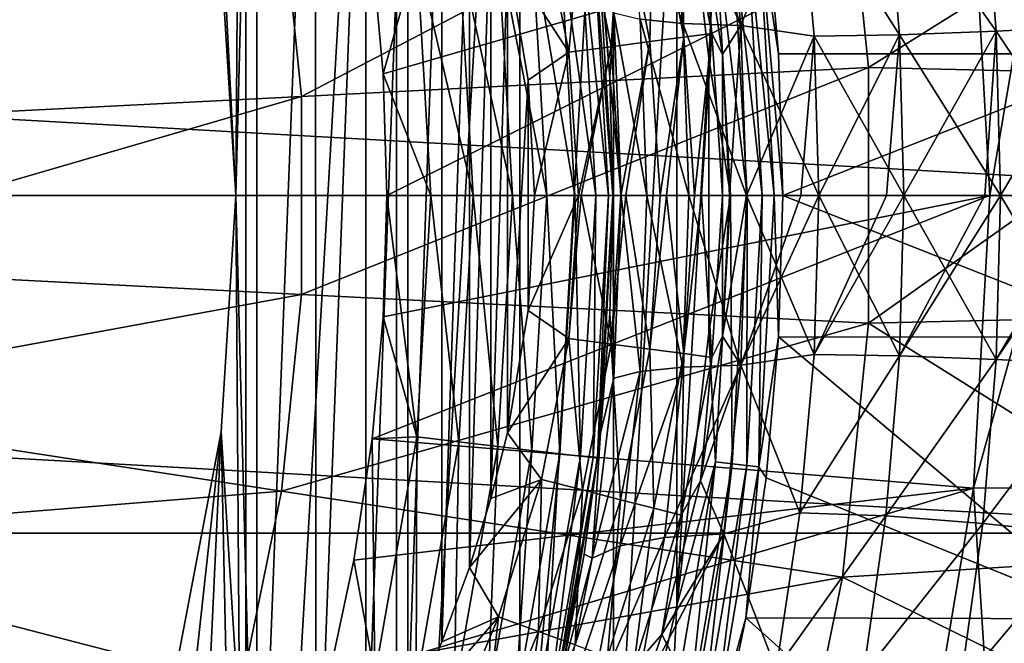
# Model space of a CAD drawing. Header units: metres. Extents: x -99 to 99, y -314 to 25.
# Tile 74 of 256: x -65.43 to -58.9, y -2.97 to 1.16. Entities that reach past the tile are written whole.
import ezdxf

# ---------------------------------------------------------------- set-up
doc = ezdxf.new("R2010")
doc.units = ezdxf.units.M
doc.layers.add('solid_K2442E1000C35', color=7, linetype='CONTINUOUS')

msp = doc.modelspace()

# ---------------------------------------------------------------- linework, layer by layer
at = {"layer": 'solid_K2442E1000C35'}
for points in [[(-63.933949, 9.348589, 60.900002), (-64, 0, 60.900002), (-64.098572, 1.566701, 60.900002)], [(-63.933949, 9.348589, 60.900002), (-63.933922, -9.348551, 60.900002), (-64, 0, 60.900002)], [(-63.933949, 9.348589, 60.900002), (-62.933941, 7.827118, 60.900002), (-63.933922, -9.348551, 60.900002)], [(-62.933941, 7.827118, 60.900002), (-62.933914, -7.827075, 60.900002), (-63.933922, -9.348551, 60.900002)], [(-62.933941, 7.827118, 60.900002), (-62.117344, 6.200073, 60.900002), (-62.933914, -7.827075, 60.900002)], [(-62.117344, 6.200073, 60.900002), (-62.117321, -6.200024, 60.900002), (-62.933914, -7.827075, 60.900002)], [(-62.117344, 6.200073, 60.900002), (-61.495102, 4.489399, 60.900002), (-62.117321, -6.200024, 60.900002)], [(-64, 0, 59.5), (-63.861179, 5.34374, 59.5), (-64.307961, 6.054866, 59.5)], [(-64.09861, 1.566929, 59.5), (-64, 0, 59.5), (-64.307961, 6.054866, 59.5)], [(-64, 0, 59.5), (-63.860909, -5.343288, 59.5), (-63.861179, 5.34374, 59.5)], [(-63.471279, 4.679969, 59.5), (-63.861179, 5.34374, 59.5), (-63.860909, -5.343288, 59.5)], [(-63.471279, 4.679969, 59.5), (-63.860909, -5.343288, 59.5), (-63.47097, -4.679422, 59.5)], [(-63.13871, 4.062279, 59.5), (-63.471279, 4.679969, 59.5), (-63.47097, -4.679422, 59.5)], [(-61.495102, 4.489399, 60.900002), (-61.495087, -4.489347, 60.900002), (-62.117321, -6.200024, 60.900002)], [(-61.495102, 4.489399, 60.900002), (-61.075558, 2.718137, 60.900002), (-61.495087, -4.489347, 60.900002)], [(-63.13871, 4.062279, 59.5), (-63.47097, -4.679422, 59.5), (-63.138378, -4.061647, 59.5)], [(-62.860847, 3.48903, 59.5), (-63.13871, 4.062279, 59.5), (-63.138378, -4.061647, 59.5)], [(-62.860847, 3.48903, 59.5), (-63.138378, -4.061647, 59.5), (-62.860535, -3.488337, 59.5)], [(-62.633533, 2.958567, 59.5), (-62.860847, 3.48903, 59.5), (-62.860535, -3.488337, 59.5)], [(-62.633533, 2.958567, 59.5), (-62.860535, -3.488337, 59.5), (-62.633247, -2.95783, 59.5)], [(-62.451477, 2.467067, 59.5), (-62.633533, 2.958567, 59.5), (-62.633247, -2.95783, 59.5)], [(-58.179684, 2.806569, 67.748955), (-57.989746, 0.938734, 67.748955), (-60.482758, 1.872141, 61.214134)], [(-61.075558, 2.718137, 60.900002), (-61.07555, -2.718082, 60.900002), (-61.495087, -4.489347, 60.900002)], [(-61.075558, 2.718137, 60.900002), (-60.864361, 0.910165, 60.900002), (-61.07555, -2.718082, 60.900002)], [(-60.819237, 1.766798, 60.914093), (-60.864361, 0.910165, 60.900002), (-61.075558, 2.718137, 60.900002)], [(-59.976669, 2.531281, 106.922951), (-63.697678, 1.961244, 108.093414), (-63.564945, 0.655992, 108.093414)], [(-59.805363, 0.846656, 106.922951), (-59.976669, 2.531281, 106.922951), (-63.564945, 0.655992, 108.093414)], [(-57.374592, 2.368987, 105.936829), (-59.976669, 2.531281, 106.922951), (-59.805363, 0.846656, 106.922951)], [(-62.451477, 2.467067, 59.5), (-62.633247, -2.95783, 59.5), (-62.451214, -2.466277, 59.5)], [(-62.30872, 2.008779, 59.5), (-62.451477, 2.467067, 59.5), (-62.451214, -2.466277, 59.5)], [(-57.491127, 0.793344, 106.038872), (-57.374592, 2.368987, 105.936829), (-59.805363, 0.846656, 106.922951)], [(-61.036938, 1.139253, 22.789497), (-61.31929, 1.168035, 22.041243), (-61.450817, 2.321825, 22.247547)], [(-61.158024, 2.267297, 22.991823), (-61.036938, 1.139253, 22.789497), (-61.450817, 2.321825, 22.247547)], [(-56.5, 0, -4), (-96.5, 0, -4), (-96.374207, 2.239605, -4)], [(-56.5, 0, -4), (-96.374207, 2.239605, -4), (-56.625797, 2.239605, -4)], [(-60.651413, 1.125737, 23.490833), (-61.036938, 1.139253, 22.789497), (-61.158024, 2.267297, 22.991823)], [(-60.764374, 2.24301, 23.690439), (-60.651413, 1.125737, 23.490833), (-61.158024, 2.267297, 22.991823)], [(-60.918266, 1.892463, 58.714527), (-60.651432, 1.125751, 58.509193), (-60.764397, 2.243039, 58.309582)], [(-60.259762, 2.103347, 57.704258), (-60.764397, 2.243039, 58.309582), (-60.651432, 1.125751, 58.509193)], [(-60.259739, 2.103321, 24.295753), (-60.651413, 1.125737, 23.490833), (-60.764374, 2.24301, 23.690439)], [(-59.04734, 2.173628, 56.664486), (-58.257347, 1.124504, 56.450363), (-58.346878, 2.248078, 56.282349)], [(-58.346867, 2.248055, 25.717649), (-58.257336, 1.124493, 25.549639), (-59.047325, 2.173604, 25.335518)], [(-59.689236, 2.123869, 57.141975), (-58.958897, 1.087696, 56.83353), (-59.04734, 2.173628, 56.664486)], [(-59.047325, 2.173604, 25.335518), (-58.958881, 1.087685, 25.166475), (-59.689217, 2.123844, 24.85803)], [(-59.04734, 2.173628, 56.664486), (-58.958897, 1.087696, 56.83353), (-58.257347, 1.124504, 56.450363)], [(-58.257336, 1.124493, 25.549639), (-58.958881, 1.087685, 25.166475), (-59.047325, 2.173604, 25.335518)], [(-61.228424, 2.073255, 59.061298), (-61.029011, 1.048795, 59.061298), (-61.047417, 2.119604, 58.833858)], [(-61.047417, 2.119604, 58.833858), (-60.843758, 1.073141, 58.833858), (-60.918266, 1.892463, 58.714527)], [(-61.029011, 1.048795, 59.061298), (-60.843758, 1.073141, 58.833858), (-61.047417, 2.119604, 58.833858)], [(-60.259762, 2.103347, 57.704258), (-60.651432, 1.125751, 58.509193), (-60.166073, 1.054093, 57.877544)], [(-60.259739, 2.103321, 24.295753), (-60.166054, 1.054081, 24.122475), (-60.651413, 1.125737, 23.490833)], [(-60.259762, 2.103347, 57.704258), (-59.599468, 1.063476, 57.312584), (-59.689236, 2.123869, 57.141975)], [(-60.259762, 2.103347, 57.704258), (-60.166073, 1.054093, 57.877544), (-59.599468, 1.063476, 57.312584)], [(-59.689217, 2.123844, 24.85803), (-59.599453, 1.063464, 24.687426), (-60.259739, 2.103321, 24.295753)], [(-59.599453, 1.063464, 24.687426), (-60.166054, 1.054081, 24.122475), (-60.259739, 2.103321, 24.295753)], [(-59.689236, 2.123869, 57.141975), (-59.599468, 1.063476, 57.312584), (-58.958897, 1.087696, 56.83353)], [(-58.958881, 1.087685, 25.166475), (-59.599453, 1.063464, 24.687426), (-59.689217, 2.123844, 24.85803)], [(-61.448975, 2.016786, 59.247871), (-61.254738, 1.019138, 59.247871), (-61.228424, 2.073255, 59.061298)], [(-61.254738, 1.019138, 59.247871), (-61.029011, 1.048795, 59.061298), (-61.228424, 2.073255, 59.061298)], [(-63.697678, 1.961244, 108.093414), (-67.498268, 1.379015, 108.963676), (-67.404938, 0.461249, 108.963676)], [(-63.564945, 0.655992, 108.093414), (-63.697678, 1.961244, 108.093414), (-67.404938, 0.461249, 108.963676)], [(-62.30872, 2.008779, 59.5), (-62.451214, -2.466277, 59.5), (-62.308483, -2.007929, 59.5)], [(-62.198723, 1.574895, 59.5), (-62.30872, 2.008779, 59.5), (-62.308483, -2.007929, 59.5)], [(-61.700577, 1.952373, 59.386395), (-61.512241, 0.985311, 59.386395), (-61.448975, 2.016786, 59.247871)], [(-61.512241, 0.985311, 59.386395), (-61.254738, 1.019138, 59.247871), (-61.448975, 2.016786, 59.247871)], [(-59.10796, 1.940924), (-63.096638, 1.612463), (-63.024052, 0.805678)], [(-59.10796, 1.940924), (-63.024052, 0.805678), (-63, 0)], [(-59.10796, 1.940924), (-63, 0), (-59, 0)], [(-61.973541, 1.882496, 59.471527), (-61.791611, 0.948617, 59.471527), (-61.700577, 1.952373, 59.386395)], [(-61.791611, 0.948617, 59.471527), (-61.512241, 0.985311, 59.386395), (-61.700577, 1.952373, 59.386395)], [(-58.671009, 1.939019, -0.037981), (-59.10796, 1.940924), (-59, 0)], [(-58.56588, 0, -0.037981), (-58.671009, 1.939019, -0.037981), (-59, 0)], [(-61.973541, 1.882496, 59.471527), (-62.198723, 1.574895, 59.5), (-61.791611, 0.948617, 59.471527)], [(-60.918266, 1.892463, 58.714527), (-60.77356, 0.932844, 58.749275), (-60.651432, 1.125751, 58.509193)], [(-60.843758, 1.073141, 58.833858), (-60.77356, 0.932844, 58.749275), (-60.918266, 1.892463, 58.714527)], [(-60.531452, 1.799223, 61.110237), (-60.482758, 1.872141, 61.214134), (-60.401001, 0.937656, 61.214134)], [(-57.989746, 0.938734, 67.748955), (-60.401001, 0.937656, 61.214134), (-60.482758, 1.872141, 61.214134)], [(-60.819237, 1.766798, 60.914093), (-60.720016, 0, 60.914093), (-60.864361, 0.910165, 60.900002)], [(-60.708603, 1.779263, 60.955631), (-60.608681, 0, 60.955631), (-60.819237, 1.766798, 60.914093)], [(-60.608681, 0, 60.955631), (-60.720016, 0, 60.914093), (-60.819237, 1.766798, 60.914093)], [(-60.610836, 1.790279, 61.022266), (-60.510296, 0, 61.022266), (-60.708603, 1.779263, 60.955631)], [(-60.510296, 0, 61.022266), (-60.608681, 0, 60.955631), (-60.708603, 1.779263, 60.955631)], [(-60.531452, 1.799223, 61.110237), (-60.430412, 0, 61.110237), (-60.610836, 1.790279, 61.022266)], [(-60.430412, 0, 61.110237), (-60.510296, 0, 61.022266), (-60.610836, 1.790279, 61.022266)], [(-60.531452, 1.799223, 61.110237), (-60.401001, 0.937656, 61.214134), (-60.373718, 0, 61.214134)], [(-60.531452, 1.799223, 61.110237), (-60.373718, 0, 61.214134), (-60.430412, 0, 61.110237)], [(-61.85186, 1.712122, 0.667624), (-61.75214, 0, 0.667624), (-62.037174, 1.690462, 0.439965)], [(-61.714275, 1.728203, 0.927336), (-61.613617, 0, 0.927336), (-61.85186, 1.712122, 0.667624)], [(-61.85186, 1.712122, 0.667624), (-61.613617, 0, 0.927336), (-61.75214, 0, 0.667624)], [(-61.629711, 1.738088, 1.209098), (-61.528477, 0, 1.209098), (-61.714275, 1.728203, 0.927336)], [(-61.714275, 1.728203, 0.927336), (-61.528477, 0, 1.209098), (-61.613617, 0, 0.927336)], [(-61.629711, 1.738088, 1.209098), (-61.601425, 1.741394, 1.5), (-61.5, 0, 1.5)], [(-61.629711, 1.738088, 1.209098), (-61.5, 0, 1.5), (-61.528477, 0, 1.209098)], [(-61.5, 0, 20.4), (-61.5, 0, 1.5), (-61.601425, 1.741394, 1.5)], [(-61.520397, 0.781995, 20.428162), (-61.5, 0, 20.4), (-61.601425, 1.741394, 1.5)], [(-61.582783, 1.573739, 20.513714), (-61.520397, 0.781995, 20.428162), (-61.601425, 1.741394, 1.5)], [(-62.520866, 1.633926, 0.114293), (-62.425701, 0, 0.114293), (-62.800625, 1.601227, 0.028822)], [(-62.263077, 1.664058, 0.253123), (-62.166157, 0, 0.253123), (-62.520866, 1.633926, 0.114293)], [(-62.520866, 1.633926, 0.114293), (-62.166157, 0, 0.253123), (-62.425701, 0, 0.114293)], [(-62.037174, 1.690462, 0.439965), (-61.938717, 0, 0.439965), (-62.263077, 1.664058, 0.253123)], [(-62.263077, 1.664058, 0.253123), (-61.938717, 0, 0.439965), (-62.166157, 0, 0.253123)], [(-62.037174, 1.690462, 0.439965), (-61.75214, 0, 0.667624), (-61.938717, 0, 0.439965)], [(-63.024052, 0.805678), (-63.096638, 1.612463), (-62.800625, 1.601227, 0.028822)], [(-63.024052, 0.805678), (-62.800625, 1.601227, 0.028822), (-62.707363, 0, 0.028822)], [(-62.800625, 1.601227, 0.028822), (-62.425701, 0, 0.114293), (-62.707363, 0, 0.028822)], [(-62.198723, 1.574895, 59.5), (-62.308483, -2.007929, 59.5), (-62.198524, -1.574063, 59.5)], [(-62.062035, 0.762893, 59.5), (-62.198723, 1.574895, 59.5), (-62.198524, -1.574063, 59.5)], [(-61.791611, 0.948617, 59.471527), (-62.198723, 1.574895, 59.5), (-62.062035, 0.762893, 59.5)], [(-61.492645, 1.210373, 21.26123), (-61.520397, 0.781995, 20.428162), (-61.582783, 1.573739, 20.513714)], [(-64, 0, 60.900002), (-64, 0, 59.5), (-64.09861, 1.566929, 59.5)], [(-64.098572, 1.566701, 60.900002), (-64, 0, 60.900002), (-64.09861, 1.566929, 59.5)], [(-61.492645, 1.210373, 21.26123), (-61.444077, 0, 21.189833), (-61.520397, 0.781995, 20.428162)], [(-61.275021, 0, 21.971561), (-61.444077, 0, 21.189833), (-61.492645, 1.210373, 21.26123)], [(-61.31929, 1.168035, 22.041243), (-61.275021, 0, 21.971561), (-61.492645, 1.210373, 21.26123)], [(-60.996326, -0.000001, 22.721233), (-61.275021, 0, 21.971561), (-61.31929, 1.168035, 22.041243)], [(-61.036938, 1.139253, 22.789497), (-60.996326, -0.000001, 22.721233), (-61.31929, 1.168035, 22.041243)], [(-60.613674, -0.000001, 23.423557), (-60.996326, -0.000001, 22.721233), (-61.036938, 1.139253, 22.789497)], [(-60.651413, 1.125737, 23.490833), (-60.613674, -0.000001, 23.423557), (-61.036938, 1.139253, 22.789497)], [(-60.77356, 0.932844, 58.749275), (-60.726818, 0.000001, 58.760551), (-60.651432, 1.125751, 58.509193)], [(-60.651432, 1.125751, 58.509193), (-60.726818, 0.000001, 58.760551), (-60.613674, 0.000001, 58.576481)], [(-60.166073, 1.054093, 57.877544), (-60.651432, 1.125751, 58.509193), (-60.613674, 0.000001, 58.576481)], [(-60.134872, -0.000001, 24.064207), (-60.613674, -0.000001, 23.423557), (-60.651413, 1.125737, 23.490833)], [(-60.166054, 1.054081, 24.122475), (-60.134872, -0.000001, 24.064207), (-60.651413, 1.125737, 23.490833)], [(-58.958897, 1.087696, 56.83353), (-58.929653, 0.000001, 56.890282), (-58.257347, 1.124504, 56.450363)], [(-58.257336, 1.124493, 25.549639), (-58.227806, -0.000001, 25.493284), (-58.958881, 1.087685, 25.166475)], [(-58.257347, 1.124504, 56.450363), (-58.929653, 0.000001, 56.890282), (-58.312138, 0.000001, 56.546112)], [(-61.254738, 1.019138, 59.247871), (-61.187347, -0.00011, 59.24786), (-61.029011, 1.048795, 59.061298)], [(-61.187347, -0.00011, 59.24786), (-61.143974, -0.000115, 59.217812), (-61.029011, 1.048795, 59.061298)], [(-61.143974, -0.000115, 59.217812), (-60.959686, -0.000132, 59.061287), (-61.029011, 1.048795, 59.061298)], [(-61.029011, 1.048795, 59.061298), (-60.959686, -0.000132, 59.061287), (-60.843758, 1.073141, 58.833858)], [(-60.959686, -0.000132, 59.061287), (-60.911564, -0.000136, 59.010933), (-60.843758, 1.073141, 58.833858)], [(-60.911564, -0.000136, 59.010933), (-60.772842, -0.000143, 58.833843), (-60.843758, 1.073141, 58.833858)], [(-60.843758, 1.073141, 58.833858), (-60.772842, -0.000143, 58.833843), (-60.77356, 0.932844, 58.749275)], [(-60.166073, 1.054093, 57.877544), (-60.613674, 0.000001, 58.576481), (-60.253799, 0.000001, 58.077953)], [(-60.166073, 1.054093, 57.877544), (-60.253799, 0.000001, 58.077953), (-60.134876, 0.000001, 57.935825)], [(-60.166073, 1.054093, 57.877544), (-60.134876, 0.000001, 57.935825), (-59.599468, 1.063476, 57.312584)], [(-59.599453, 1.063464, 24.687426), (-59.569687, -0.000001, 24.630114), (-60.166054, 1.054081, 24.122475)], [(-59.569687, -0.000001, 24.630114), (-60.134872, -0.000001, 24.064207), (-60.166054, 1.054081, 24.122475)], [(-59.599468, 1.063476, 57.312584), (-60.134876, 0.000001, 57.935825), (-59.685043, 0.000001, 57.472801)], [(-59.599468, 1.063476, 57.312584), (-59.685043, 0.000001, 57.472801), (-59.569691, 0.000001, 57.369911)], [(-59.599468, 1.063476, 57.312584), (-59.569691, 0.000001, 57.369911), (-58.958897, 1.087696, 56.83353)], [(-58.958881, 1.087685, 25.166475), (-58.929646, -0.000001, 25.109734), (-59.599453, 1.063464, 24.687426)], [(-58.929646, -0.000001, 25.109734), (-59.569687, -0.000001, 24.630114), (-59.599453, 1.063464, 24.687426)], [(-58.958897, 1.087696, 56.83353), (-59.569691, 0.000001, 57.369911), (-59.033043, 0.000001, 56.95842)], [(-58.958897, 1.087696, 56.83353), (-59.033043, 0.000001, 56.95842), (-58.929653, 0.000001, 56.890282)], [(-58.227806, -0.000001, 25.493284), (-58.929646, -0.000001, 25.109734), (-58.958881, 1.087685, 25.166475)], [(-61.791611, 0.948617, 59.471527), (-61.728828, -0.00004, 59.471523), (-61.512241, 0.985311, 59.386395)], [(-61.728828, -0.00004, 59.471523), (-61.710224, -0.000043, 59.467724), (-61.512241, 0.985311, 59.386395)], [(-61.710224, -0.000043, 59.467724), (-61.447063, -0.000079, 59.386387), (-61.512241, 0.985311, 59.386395)], [(-61.512241, 0.985311, 59.386395), (-61.447063, -0.000079, 59.386387), (-61.254738, 1.019138, 59.247871)], [(-61.447063, -0.000079, 59.386387), (-61.414066, -0.000083, 59.372292), (-61.254738, 1.019138, 59.247871)], [(-61.414066, -0.000083, 59.372292), (-61.187347, -0.00011, 59.24786), (-61.254738, 1.019138, 59.247871)], [(-61.791611, 0.948617, 59.471527), (-62.062035, 0.762893, 59.5), (-62.019695, 0.000004, 59.5)], [(-61.791611, 0.948617, 59.471527), (-62.019695, 0.000004, 59.5), (-61.728828, -0.00004, 59.471523)], [(-60.772842, -0.000143, 58.833843), (-60.726818, 0.000001, 58.760551), (-60.77356, 0.932844, 58.749275)], [(-57.989746, 0.938734, 67.748955), (-60.373718, 0, 61.214134), (-60.401001, 0.937656, 61.214134)], [(-57.989746, 0.938734, 67.748955), (-57.989746, -0.938734, 67.748955), (-60.373718, 0, 61.214134)], [(-60.864361, 0.910165, 60.900002), (-60.864357, -0.910108, 60.900002), (-61.07555, -2.718082, 60.900002)], [(-60.720016, 0, 60.914093), (-60.864357, -0.910108, 60.900002), (-60.864361, 0.910165, 60.900002)], [(-59.805363, 0.846656, 106.922951), (-63.564945, 0.655992, 108.093414), (-63.564945, -0.655992, 108.093414)], [(-59.805363, -0.846656, 106.922951), (-59.805363, 0.846656, 106.922951), (-63.564945, -0.655992, 108.093414)], [(-63.024052, 0.805678), (-62.707363, 0, 0.028822), (-63, 0)], [(-57.491127, 0.793344, 106.038872), (-59.805363, 0.846656, 106.922951), (-59.805363, -0.846656, 106.922951)], [(-57.491127, -0.793342, 106.038872), (-57.491127, 0.793344, 106.038872), (-59.805363, -0.846656, 106.922951)], [(-62.062035, 0.762893, 59.5), (-62.198524, -1.574063, 59.5), (-62.06197, -0.762428, 59.5)], [(-62.062035, 0.762893, 59.5), (-62.06197, -0.762428, 59.5), (-62.019695, 0.000004, 59.5)], [(-61.444077, 0, 21.189833), (-61.5, 0, 20.4), (-61.520397, 0.781995, 20.428162)], [(-63.564945, 0.655992, 108.093414), (-67.404938, 0.461249, 108.963676), (-67.404938, -0.461249, 108.963676)], [(-63.564945, -0.655992, 108.093414), (-63.564945, 0.655992, 108.093414), (-67.404938, -0.461249, 108.963676)], [(-56.625797, -2.239605, -4), (-96.5, 0, -4), (-56.5, 0, -4)], [(-96.374207, -2.239605, -4), (-96.5, 0, -4), (-56.625797, -2.239605, -4)], [(-64, 0, 59.5), (-64.09861, -1.566929, 59.5), (-63.860909, -5.343288, 59.5)], [(-64.098572, -1.566701, 60.900002), (-64.09861, -1.566929, 59.5), (-64, 0, 59.5)], [(-64, 0, 60.900002), (-64.098572, -1.566701, 60.900002), (-64, 0, 59.5)], [(-63.933922, -9.348551, 60.900002), (-64.098572, -1.566701, 60.900002), (-64, 0, 60.900002)], [(-59, 0), (-63.024052, -0.805678), (-63.096638, -1.612463)], [(-59.10796, -1.940925), (-59, 0), (-63.096638, -1.612463)], [(-63.024052, -0.805678), (-63, 0), (-62.800625, -1.601227, 0.028822)], [(-59, 0), (-63, 0), (-63.024052, -0.805678)], [(-63, 0), (-62.707363, 0, 0.028822), (-62.800625, -1.601227, 0.028822)], [(-61.728828, -0.00004, 59.471523), (-62.019695, 0.000004, 59.5), (-62.06197, -0.762428, 59.5)], [(-61.582912, -1.574957, 20.51388), (-61.601425, -1.741394, 1.5), (-61.5, 0, 1.5)], [(-61.528477, 0, 1.209098), (-61.5, 0, 1.5), (-61.601425, -1.741394, 1.5)], [(-61.52042, -0.782406, 20.42819), (-61.582912, -1.574957, 20.51388), (-61.5, 0, 1.5)], [(-61.52042, -0.782406, 20.42819), (-61.5, 0, 1.5), (-61.5, 0, 20.4)], [(-61.492641, -1.210488, 21.261208), (-61.52042, -0.782406, 20.42819), (-61.5, 0, 20.4)], [(-61.492641, -1.210488, 21.261208), (-61.5, 0, 20.4), (-61.444077, 0, 21.189833)], [(-60.773575, -0.933213, 58.749271), (-60.613674, 0.000001, 58.576481), (-60.726818, 0.000001, 58.760551)], [(-60.772842, -0.000143, 58.833843), (-60.773575, -0.933213, 58.749271), (-60.726818, 0.000001, 58.760551)], [(-60.773575, -0.933213, 58.749271), (-60.651417, -1.125836, 58.50919), (-60.613674, 0.000001, 58.576481)], [(-60.253799, 0.000001, 58.077953), (-60.613674, 0.000001, 58.576481), (-60.651417, -1.125836, 58.50919)], [(-60.134876, 0.000001, 57.935825), (-60.651417, -1.125836, 58.50919), (-60.166054, -1.054178, 57.877533)], [(-60.253799, 0.000001, 58.077953), (-60.651417, -1.125836, 58.50919), (-60.134876, 0.000001, 57.935825)], [(-60.166054, -1.054178, 57.877533), (-59.599445, -1.063558, 57.312569), (-59.569691, 0.000001, 57.369911)], [(-60.166054, -1.054178, 57.877533), (-59.569691, 0.000001, 57.369911), (-59.685043, 0.000001, 57.472801)], [(-60.134876, 0.000001, 57.935825), (-60.166054, -1.054178, 57.877533), (-59.685043, 0.000001, 57.472801)], [(-59.599445, -1.063558, 57.312569), (-58.958866, -1.087776, 56.833511), (-58.929653, 0.000001, 56.890282)], [(-59.599445, -1.063558, 57.312569), (-58.929653, 0.000001, 56.890282), (-59.033043, 0.000001, 56.95842)], [(-59.569691, 0.000001, 57.369911), (-59.599445, -1.063558, 57.312569), (-59.033043, 0.000001, 56.95842)], [(-59.10796, -1.940925), (-58.56588, 0, -0.037981), (-59, 0)], [(-58.671009, -1.939019, -0.037981), (-58.56588, 0, -0.037981), (-59.10796, -1.940925)], [(-58.958866, -1.087776, 56.833511), (-58.257313, -1.124588, 56.45034), (-58.227814, 0.000001, 56.506725)], [(-58.958866, -1.087776, 56.833511), (-58.227814, 0.000001, 56.506725), (-58.312138, 0.000001, 56.546112)], [(-58.929653, 0.000001, 56.890282), (-58.958866, -1.087776, 56.833511), (-58.312138, 0.000001, 56.546112)], [(-62.520866, -1.633926, 0.114293), (-62.800625, -1.601227, 0.028822), (-62.707363, 0, 0.028822)], [(-62.425701, 0, 0.114293), (-62.520866, -1.633926, 0.114293), (-62.707363, 0, 0.028822)], [(-62.263077, -1.664058, 0.253123), (-62.520866, -1.633926, 0.114293), (-62.425701, 0, 0.114293)], [(-62.166157, 0, 0.253123), (-62.263077, -1.664058, 0.253123), (-62.425701, 0, 0.114293)], [(-62.037174, -1.690462, 0.439965), (-62.263077, -1.664058, 0.253123), (-62.166157, 0, 0.253123)], [(-61.938717, 0, 0.439965), (-62.037174, -1.690462, 0.439965), (-62.166157, 0, 0.253123)], [(-61.791576, -0.948689, 59.471523), (-61.728828, -0.00004, 59.471523), (-62.06197, -0.762428, 59.5)], [(-61.85186, -1.712122, 0.667624), (-62.037174, -1.690462, 0.439965), (-61.938717, 0, 0.439965)], [(-61.75214, 0, 0.667624), (-61.85186, -1.712122, 0.667624), (-61.938717, 0, 0.439965)], [(-61.714275, -1.728204, 0.927336), (-61.85186, -1.712122, 0.667624), (-61.75214, 0, 0.667624)], [(-61.791576, -0.948689, 59.471523), (-61.710224, -0.000043, 59.467724), (-61.728828, -0.00004, 59.471523)], [(-61.791576, -0.948689, 59.471523), (-61.512222, -0.985464, 59.386387), (-61.710224, -0.000043, 59.467724)], [(-61.613617, 0, 0.927336), (-61.714275, -1.728204, 0.927336), (-61.75214, 0, 0.667624)], [(-61.629711, -1.738088, 1.209098), (-61.714275, -1.728204, 0.927336), (-61.613617, 0, 0.927336)], [(-61.512222, -0.985464, 59.386387), (-61.447063, -0.000079, 59.386387), (-61.710224, -0.000043, 59.467724)], [(-61.528477, 0, 1.209098), (-61.601425, -1.741394, 1.5), (-61.629711, -1.738088, 1.209098)], [(-61.528477, 0, 1.209098), (-61.629711, -1.738088, 1.209098), (-61.613617, 0, 0.927336)], [(-61.512222, -0.985464, 59.386387), (-61.414066, -0.000083, 59.372292), (-61.447063, -0.000079, 59.386387)], [(-61.512222, -0.985464, 59.386387), (-61.25473, -1.019356, 59.24786), (-61.414066, -0.000083, 59.372292)], [(-61.492641, -1.210488, 21.261208), (-61.444077, 0, 21.189833), (-61.319283, -1.168144, 22.041231)], [(-61.319283, -1.168144, 22.041231), (-61.444077, 0, 21.189833), (-61.275021, 0, 21.971561)], [(-61.25473, -1.019356, 59.24786), (-61.187347, -0.00011, 59.24786), (-61.414066, -0.000083, 59.372292)], [(-61.319283, -1.168144, 22.041231), (-61.275021, 0, 21.971561), (-61.03693, -1.139355, 22.789497)], [(-61.03693, -1.139355, 22.789497), (-61.275021, 0, 21.971561), (-60.996326, -0.000001, 22.721233)], [(-61.25473, -1.019356, 59.24786), (-61.143974, -0.000115, 59.217812), (-61.187347, -0.00011, 59.24786)], [(-61.25473, -1.019356, 59.24786), (-61.029015, -1.049061, 59.061287), (-61.143974, -0.000115, 59.217812)], [(-61.029015, -1.049061, 59.061287), (-60.959686, -0.000132, 59.061287), (-61.143974, -0.000115, 59.217812)], [(-61.03693, -1.139355, 22.789497), (-60.996326, -0.000001, 22.721233), (-60.651398, -1.125835, 23.490843)], [(-61.029015, -1.049061, 59.061287), (-60.911564, -0.000136, 59.010933), (-60.959686, -0.000132, 59.061287)], [(-61.029015, -1.049061, 59.061287), (-60.843769, -1.073433, 58.833843), (-60.911564, -0.000136, 59.010933)], [(-60.651398, -1.125835, 23.490843), (-60.996326, -0.000001, 22.721233), (-60.613674, -0.000001, 23.423557)], [(-60.843769, -1.073433, 58.833843), (-60.772842, -0.000143, 58.833843), (-60.911564, -0.000136, 59.010933)], [(-60.720016, 0, 60.914093), (-60.819237, -1.766798, 60.914093), (-60.864357, -0.910108, 60.900002)], [(-60.843769, -1.073433, 58.833843), (-60.773575, -0.933213, 58.749271), (-60.772842, -0.000143, 58.833843)], [(-60.708603, -1.779263, 60.955631), (-60.819237, -1.766798, 60.914093), (-60.720016, 0, 60.914093)], [(-60.608681, 0, 60.955631), (-60.708603, -1.779263, 60.955631), (-60.720016, 0, 60.914093)], [(-60.610836, -1.790279, 61.022266), (-60.708603, -1.779263, 60.955631), (-60.608681, 0, 60.955631)], [(-60.651398, -1.125835, 23.490843), (-60.613674, -0.000001, 23.423557), (-60.166035, -1.054178, 24.12249)], [(-60.166035, -1.054178, 24.12249), (-60.613674, -0.000001, 23.423557), (-60.134872, -0.000001, 24.064207)], [(-60.510296, 0, 61.022266), (-60.610836, -1.790279, 61.022266), (-60.608681, 0, 60.955631)], [(-60.531452, -1.799223, 61.110237), (-60.610836, -1.790279, 61.022266), (-60.510296, 0, 61.022266)], [(-60.430412, 0, 61.110237), (-60.401001, -0.937656, 61.214134), (-60.531452, -1.799223, 61.110237)], [(-60.430412, 0, 61.110237), (-60.531452, -1.799223, 61.110237), (-60.510296, 0, 61.022266)], [(-60.430412, 0, 61.110237), (-60.373718, 0, 61.214134), (-60.401001, -0.937656, 61.214134)], [(-57.989746, -0.938734, 67.748955), (-60.401001, -0.937656, 61.214134), (-60.373718, 0, 61.214134)], [(-60.166035, -1.054178, 24.12249), (-60.134872, -0.000001, 24.064207), (-59.599426, -1.063559, 24.687447)], [(-59.599426, -1.063559, 24.687447), (-60.134872, -0.000001, 24.064207), (-59.569687, -0.000001, 24.630114)], [(-59.599426, -1.063559, 24.687447), (-59.569687, -0.000001, 24.630114), (-58.958851, -1.087777, 25.166498)], [(-58.958851, -1.087777, 25.166498), (-59.569687, -0.000001, 24.630114), (-58.929646, -0.000001, 25.109734)], [(-58.958851, -1.087777, 25.166498), (-58.929646, -0.000001, 25.109734), (-58.257301, -1.124589, 25.549664)], [(-58.257301, -1.124589, 25.549664), (-58.929646, -0.000001, 25.109734), (-58.227806, -0.000001, 25.493284)], [(-63.564945, -0.655992, 108.093414), (-67.404938, -0.461249, 108.963676), (-67.498268, -1.379015, 108.963676)], [(-63.697678, -1.961244, 108.093414), (-63.564945, -0.655992, 108.093414), (-67.498268, -1.379015, 108.963676)], [(-59.805363, -0.846656, 106.922951), (-63.564945, -0.655992, 108.093414), (-63.697678, -1.961244, 108.093414)], [(-61.791576, -0.948689, 59.471523), (-62.06197, -0.762428, 59.5), (-62.198524, -1.574063, 59.5)], [(-61.492641, -1.210488, 21.261208), (-61.582912, -1.574957, 20.51388), (-61.52042, -0.782406, 20.42819)], [(-59.976669, -2.531281, 106.922951), (-59.805363, -0.846656, 106.922951), (-63.697678, -1.961244, 108.093414)], [(-63.096638, -1.612463), (-63.024052, -0.805678), (-62.800625, -1.601227, 0.028822)], [(-57.374592, -2.368986, 105.936829), (-59.805363, -0.846656, 106.922951), (-59.976669, -2.531281, 106.922951)], [(-57.374592, -2.368986, 105.936829), (-57.491127, -0.793342, 106.038872), (-59.805363, -0.846656, 106.922951)], [(-60.819237, -1.766798, 60.914093), (-61.07555, -2.718082, 60.900002), (-60.864357, -0.910108, 60.900002)], [(-61.791576, -0.948689, 59.471523), (-62.198524, -1.574063, 59.5), (-61.973534, -1.882576, 59.471523)], [(-61.791576, -0.948689, 59.471523), (-61.973534, -1.882576, 59.471523), (-61.700584, -1.9525, 59.386387)], [(-61.791576, -0.948689, 59.471523), (-61.700584, -1.9525, 59.386387), (-61.512222, -0.985464, 59.386387)], [(-60.773575, -0.933213, 58.749271), (-60.918297, -1.892582, 58.714508), (-60.651417, -1.125836, 58.50919)], [(-60.843769, -1.073433, 58.833843), (-60.918297, -1.892582, 58.714508), (-60.773575, -0.933213, 58.749271)], [(-60.531452, -1.799223, 61.110237), (-60.401001, -0.937656, 61.214134), (-60.482758, -1.872141, 61.214134)], [(-58.179684, -2.806569, 67.748955), (-60.482758, -1.872141, 61.214134), (-60.401001, -0.937656, 61.214134)], [(-57.989746, -0.938734, 67.748955), (-58.179684, -2.806569, 67.748955), (-60.401001, -0.937656, 61.214134)], [(-61.512222, -0.985464, 59.386387), (-61.700584, -1.9525, 59.386387), (-61.448994, -2.016948, 59.24786)], [(-61.512222, -0.985464, 59.386387), (-61.448994, -2.016948, 59.24786), (-61.25473, -1.019356, 59.24786)], [(-61.25473, -1.019356, 59.24786), (-61.448994, -2.016948, 59.24786), (-61.228451, -2.073438, 59.061287)], [(-61.25473, -1.019356, 59.24786), (-61.228451, -2.073438, 59.061287), (-61.029015, -1.049061, 59.061287)], [(-61.029015, -1.049061, 59.061287), (-61.228451, -2.073438, 59.061287), (-61.047451, -2.119795, 58.833843)], [(-61.029015, -1.049061, 59.061287), (-61.047451, -2.119795, 58.833843), (-60.843769, -1.073433, 58.833843)], [(-60.843769, -1.073433, 58.833843), (-61.047451, -2.119795, 58.833843), (-60.918297, -1.892582, 58.714508)], [(-60.166054, -1.054178, 57.877533), (-60.651417, -1.125836, 58.50919), (-60.259769, -2.103391, 57.704247)], [(-60.651398, -1.125835, 23.490843), (-60.166035, -1.054178, 24.12249), (-60.25975, -2.103389, 24.295774)], [(-60.166054, -1.054178, 57.877533), (-60.259769, -2.103391, 57.704247), (-59.599445, -1.063558, 57.312569)], [(-60.259769, -2.103391, 57.704247), (-59.68924, -2.123909, 57.141964), (-59.599445, -1.063558, 57.312569)], [(-60.25975, -2.103389, 24.295774), (-60.166035, -1.054178, 24.12249), (-59.599426, -1.063559, 24.687447)], [(-60.25975, -2.103389, 24.295774), (-59.599426, -1.063559, 24.687447), (-59.68922, -2.123908, 24.858049)], [(-59.599445, -1.063558, 57.312569), (-59.68924, -2.123909, 57.141964), (-58.958866, -1.087776, 56.833511)], [(-59.68924, -2.123909, 57.141964), (-59.04734, -2.173663, 56.664474), (-58.958866, -1.087776, 56.833511)], [(-59.68922, -2.123908, 24.858049), (-59.599426, -1.063559, 24.687447), (-58.958851, -1.087777, 25.166498)], [(-59.68922, -2.123908, 24.858049), (-58.958851, -1.087777, 25.166498), (-59.047325, -2.173663, 25.335535)], [(-58.958866, -1.087776, 56.833511), (-59.04734, -2.173663, 56.664474), (-58.257313, -1.124588, 56.45034)], [(-59.047325, -2.173663, 25.335535), (-58.958851, -1.087777, 25.166498), (-58.257301, -1.124589, 25.549664)], [(-61.636566, -2.40332, 21.472403), (-61.319283, -1.168144, 22.041231), (-61.45084, -2.321906, 22.247561)], [(-61.636566, -2.40332, 21.472403), (-61.492641, -1.210488, 21.261208), (-61.319283, -1.168144, 22.041231)], [(-61.45084, -2.321906, 22.247561), (-61.03693, -1.139355, 22.789497), (-61.158039, -2.267371, 22.99184)], [(-61.45084, -2.321906, 22.247561), (-61.319283, -1.168144, 22.041231), (-61.03693, -1.139355, 22.789497)], [(-61.158039, -2.267371, 22.99184), (-60.651398, -1.125835, 23.490843), (-60.764385, -2.243078, 23.690458)], [(-61.158039, -2.267371, 22.99184), (-61.03693, -1.139355, 22.789497), (-60.651398, -1.125835, 23.490843)], [(-60.918297, -1.892582, 58.714508), (-60.764408, -2.243084, 58.309574), (-60.651417, -1.125836, 58.50919)], [(-60.259769, -2.103391, 57.704247), (-60.651417, -1.125836, 58.50919), (-60.764408, -2.243084, 58.309574)], [(-60.764385, -2.243078, 23.690458), (-60.651398, -1.125835, 23.490843), (-60.25975, -2.103389, 24.295774)], [(-59.04734, -2.173663, 56.664474), (-58.346874, -2.248116, 56.282341), (-58.257313, -1.124588, 56.45034)], [(-59.047325, -2.173663, 25.335535), (-58.257301, -1.124589, 25.549664), (-58.346859, -2.248116, 25.717665)], [(-61.636566, -2.40332, 21.472403), (-61.582912, -1.574957, 20.51388), (-61.492641, -1.210488, 21.261208)], [(-63.697678, -1.961244, 108.093414), (-67.498268, -1.379015, 108.963676), (-67.68396, -2.28263, 108.963676)], [(-65.103943, -10.743906, 60.900002), (-64.392723, -3.108675, 60.900002), (-64.098572, -1.566701, 60.900002)], [(-63.933922, -9.348551, 60.900002), (-65.103943, -10.743906, 60.900002), (-64.098572, -1.566701, 60.900002)], [(-64.098572, -1.566701, 60.900002), (-64.392723, -3.108675, 60.900002), (-64.09861, -1.566929, 59.5)], [(-64.392723, -3.108675, 60.900002), (-64.392632, -3.108344, 59.5), (-64.09861, -1.566929, 59.5)], [(-64.09861, -1.566929, 59.5), (-64.392632, -3.108344, 59.5), (-64.307747, -6.054532, 59.5)], [(-64.09861, -1.566929, 59.5), (-64.307747, -6.054532, 59.5), (-63.860909, -5.343288, 59.5)], [(-63.218048, -2.416567), (-63.096638, -1.612463), (-63.079147, -3.180801, 0.028822)], [(-59.10796, -1.940925), (-63.096638, -1.612463), (-63.218048, -2.416567)], [(-63.096638, -1.612463), (-62.800625, -1.601227, 0.028822), (-63.079147, -3.180801, 0.028822)], [(-62.805077, -3.245756, 0.114293), (-63.079147, -3.180801, 0.028822), (-62.800625, -1.601227, 0.028822)], [(-62.520866, -1.633926, 0.114293), (-62.805077, -3.245756, 0.114293), (-62.800625, -1.601227, 0.028822)], [(-61.973534, -1.882576, 59.471523), (-62.198524, -1.574063, 59.5), (-62.308483, -2.007929, 59.5)], [(-61.582912, -1.574957, 20.51388), (-61.689758, -2.378385, 20.660633), (-61.601425, -1.741394, 1.5)], [(-61.636566, -2.40332, 21.472403), (-61.689758, -2.378385, 20.660633), (-61.582912, -1.574957, 20.51388)], [(-62.552525, -3.305612, 0.253123), (-62.805077, -3.245756, 0.114293), (-62.520866, -1.633926, 0.114293)], [(-62.263077, -1.664058, 0.253123), (-62.552525, -3.305612, 0.253123), (-62.520866, -1.633926, 0.114293)], [(-62.331215, -3.358063, 0.439965), (-62.552525, -3.305612, 0.253123), (-62.263077, -1.664058, 0.253123)], [(-62.037174, -1.690462, 0.439965), (-62.331215, -3.358063, 0.439965), (-62.263077, -1.664058, 0.253123)], [(-62.149673, -3.40109, 0.667624), (-62.331215, -3.358063, 0.439965), (-62.037174, -1.690462, 0.439965)], [(-61.85186, -1.712122, 0.667624), (-62.149673, -3.40109, 0.667624), (-62.037174, -1.690462, 0.439965)], [(-62.014881, -3.433036, 0.927336), (-62.149673, -3.40109, 0.667624), (-61.85186, -1.712122, 0.667624)], [(-61.714275, -1.728204, 0.927336), (-62.014881, -3.433036, 0.927336), (-61.85186, -1.712122, 0.667624)], [(-61.932037, -3.452671, 1.209098), (-62.014881, -3.433036, 0.927336), (-61.714275, -1.728204, 0.927336)], [(-61.629711, -1.738088, 1.209098), (-61.932037, -3.452671, 1.209098), (-61.714275, -1.728204, 0.927336)], [(-61.629711, -1.738088, 1.209098), (-61.904327, -3.459237, 1.5), (-61.932037, -3.452671, 1.209098)], [(-61.629711, -1.738088, 1.209098), (-61.601425, -1.741394, 1.5), (-61.904327, -3.459237, 1.5)], [(-61.843704, -3.192646, 20.872074), (-61.904327, -3.459237, 1.5), (-61.601425, -1.741394, 1.5)], [(-61.689758, -2.378385, 20.660633), (-61.843704, -3.192646, 20.872074), (-61.601425, -1.741394, 1.5)], [(-60.819237, -1.766798, 60.914093), (-61.115654, -3.511377, 60.914093), (-61.07555, -2.718082, 60.900002)], [(-61.007111, -3.536151, 60.955631), (-61.115654, -3.511377, 60.914093), (-60.819237, -1.766798, 60.914093)], [(-60.708603, -1.779263, 60.955631), (-61.007111, -3.536151, 60.955631), (-60.819237, -1.766798, 60.914093)], [(-60.91119, -3.558044, 61.022266), (-61.007111, -3.536151, 60.955631), (-60.708603, -1.779263, 60.955631)], [(-60.610836, -1.790279, 61.022266), (-60.91119, -3.558044, 61.022266), (-60.708603, -1.779263, 60.955631)], [(-60.833309, -3.57582, 61.110237), (-60.91119, -3.558044, 61.022266), (-60.610836, -1.790279, 61.022266)], [(-60.531452, -1.799223, 61.110237), (-60.833309, -3.57582, 61.110237), (-60.610836, -1.790279, 61.022266)], [(-60.531452, -1.799223, 61.110237), (-60.61871, -2.800294, 61.214134), (-60.833309, -3.57582, 61.110237)], [(-60.531452, -1.799223, 61.110237), (-60.482758, -1.872141, 61.214134), (-60.61871, -2.800294, 61.214134)], [(-61.973534, -1.882576, 59.471523), (-62.308483, -2.007929, 59.5), (-62.451214, -2.466277, 59.5)], [(-61.973534, -1.882576, 59.471523), (-62.451214, -2.466277, 59.5), (-62.258251, -2.792253, 59.471523)], [(-61.973534, -1.882576, 59.471523), (-62.258251, -2.792253, 59.471523), (-61.993805, -2.889515, 59.386387)], [(-61.973534, -1.882576, 59.471523), (-61.993805, -2.889515, 59.386387), (-61.700584, -1.9525, 59.386387)], [(-60.918297, -1.892582, 58.714508), (-61.176338, -2.910262, 58.653652), (-60.764408, -2.243084, 58.309574)], [(-61.047451, -2.119795, 58.833843), (-61.176338, -2.910262, 58.653652), (-60.918297, -1.892582, 58.714508)], [(-58.179684, -2.806569, 67.748955), (-60.61871, -2.800294, 61.214134), (-60.482758, -1.872141, 61.214134)], [(-59.10796, -1.940925), (-63.218048, -2.416567), (-63.388191, -3.214086)], [(-59.10796, -1.940925), (-63.388191, -3.214086), (-59.433777, -3.872184)], [(-61.700584, -1.9525, 59.386387), (-61.993805, -2.889515, 59.386387), (-61.750053, -2.979162, 59.24786)], [(-61.700584, -1.9525, 59.386387), (-61.750053, -2.979162, 59.24786), (-61.448994, -2.016948, 59.24786)], [(-58.985168, -3.855306, -0.037981), (-59.10796, -1.940925), (-59.433777, -3.872184)], [(-58.985168, -3.855306, -0.037981), (-58.671009, -1.939019, -0.037981), (-59.10796, -1.940925)], [(-58.25214, -1.984574, -0.150918), (-58.671009, -1.939019, -0.037981), (-58.985168, -3.855306, -0.037981)], [(-63.961777, -3.246371, 108.093414), (-63.697678, -1.961244, 108.093414), (-67.68396, -2.28263, 108.963676)], [(-59.976669, -2.531281, 106.922951), (-63.697678, -1.961244, 108.093414), (-63.961777, -3.246371, 108.093414)], [(-61.448994, -2.016948, 59.24786), (-61.750053, -2.979162, 59.24786), (-61.536381, -3.057744, 59.061287)], [(-61.448994, -2.016948, 59.24786), (-61.536381, -3.057744, 59.061287), (-61.228451, -2.073438, 59.061287)], [(-58.573681, -3.945881, -0.150918), (-58.25214, -1.984574, -0.150918), (-58.985168, -3.855306, -0.037981)], [(-61.228451, -2.073438, 59.061287), (-61.536381, -3.057744, 59.061287), (-61.361019, -3.122231, 58.833843)], [(-61.228451, -2.073438, 59.061287), (-61.361019, -3.122231, 58.833843), (-61.047451, -2.119795, 58.833843)], [(-61.047451, -2.119795, 58.833843), (-61.361019, -3.122231, 58.833843), (-61.176338, -2.910262, 58.653652)], [(-60.259769, -2.103391, 57.704247), (-60.764408, -2.243084, 58.309574), (-60.415932, -3.141933, 57.420517)], [(-60.764385, -2.243078, 23.690458), (-60.25975, -2.103389, 24.295774), (-60.415909, -3.14192, 24.579502)], [(-60.259769, -2.103391, 57.704247), (-60.415932, -3.141933, 57.420517), (-59.68924, -2.123909, 57.141964)], [(-60.415932, -3.141933, 57.420517), (-59.839825, -3.176651, 56.862114), (-59.68924, -2.123909, 57.141964)], [(-60.415909, -3.14192, 24.579502), (-60.25975, -2.103389, 24.295774), (-59.68922, -2.123908, 24.858049)], [(-60.415909, -3.14192, 24.579502), (-59.68922, -2.123908, 24.858049), (-59.839802, -3.17664, 25.137899)], [(-59.68924, -2.123909, 57.141964), (-59.839825, -3.176651, 56.862114), (-59.04734, -2.173663, 56.664474)], [(-59.839802, -3.17664, 25.137899), (-59.68922, -2.123908, 24.858049), (-59.047325, -2.173663, 25.335535)], [(-59.839825, -3.176651, 56.862114), (-59.196518, -3.254186, 56.386734), (-59.04734, -2.173663, 56.664474)], [(-59.839802, -3.17664, 25.137899), (-59.047325, -2.173663, 25.335535), (-59.196499, -3.254176, 25.613272)], [(-59.04734, -2.173663, 56.664474), (-59.196518, -3.254186, 56.386734), (-58.346874, -2.248116, 56.282341)], [(-59.196499, -3.254176, 25.613272), (-59.047325, -2.173663, 25.335535), (-58.346859, -2.248116, 25.717665)], [(-96.374207, -2.239605, -4), (-56.625797, -2.239605, -4), (-57.001354, -4.450076, -4)], [(-96.374207, -2.239605, -4), (-57.001354, -4.450076, -4), (-95.998642, -4.450076, -4)], [(-63.961777, -3.246371, 108.093414), (-67.68396, -2.28263, 108.963676), (-67.960129, -3.162822, 108.963676)], [(-61.665649, -3.448123, 22.582632), (-61.158039, -2.267371, 22.99184), (-61.356983, -3.373232, 23.321075)], [(-61.665649, -3.448123, 22.582632), (-61.45084, -2.321906, 22.247561), (-61.158039, -2.267371, 22.99184)], [(-61.356983, -3.373232, 23.321075), (-60.764385, -2.243078, 23.690458), (-60.951248, -3.342988, 24.015884)], [(-61.356983, -3.373232, 23.321075), (-61.158039, -2.267371, 22.99184), (-60.764385, -2.243078, 23.690458)], [(-61.176338, -2.910262, 58.653652), (-60.951275, -3.343006, 57.984142), (-60.764408, -2.243084, 58.309574)], [(-60.415932, -3.141933, 57.420517), (-60.764408, -2.243084, 58.309574), (-60.951275, -3.343006, 57.984142)], [(-60.951248, -3.342988, 24.015884), (-60.764385, -2.243078, 23.690458), (-60.415909, -3.14192, 24.579502)], [(-59.196518, -3.254186, 56.386734), (-58.498447, -3.36764, 56.005917), (-58.346874, -2.248116, 56.282341)], [(-59.196499, -3.254176, 25.613272), (-58.346859, -2.248116, 25.717665), (-58.498432, -3.367628, 25.994087)], [(-61.870396, -3.562764, 21.81473), (-61.45084, -2.321906, 22.247561), (-61.665649, -3.448123, 22.582632)], [(-61.870396, -3.562764, 21.81473), (-61.636566, -2.40332, 21.472403), (-61.45084, -2.321906, 22.247561)], [(-61.870396, -3.562764, 21.81473), (-61.843704, -3.192646, 20.872074), (-61.636566, -2.40332, 21.472403)], [(-61.636566, -2.40332, 21.472403), (-61.843704, -3.192646, 20.872074), (-61.689758, -2.378385, 20.660633)], [(-57.144665, -3.919296, 105.734848), (-57.374592, -2.368986, 105.936829), (-59.976669, -2.531281, 106.922951)], [(-63.388191, -3.214086), (-63.218048, -2.416567), (-63.079147, -3.180801, 0.028822)], [(-62.258251, -2.792253, 59.471523), (-62.451214, -2.466277, 59.5), (-62.633247, -2.95783, 59.5)], [(-60.317532, -4.189931, 106.922951), (-59.976669, -2.531281, 106.922951), (-63.961777, -3.246371, 108.093414)], [(-57.144665, -3.919296, 105.734848), (-59.976669, -2.531281, 106.922951), (-60.317532, -4.189931, 106.922951)], [(-61.115654, -3.511377, 60.914093), (-61.495087, -4.489347, 60.900002), (-61.07555, -2.718082, 60.900002)], [(-62.258251, -2.792253, 59.471523), (-62.633247, -2.95783, 59.5), (-62.860535, -3.488337, 59.5)], [(-62.258251, -2.792253, 59.471523), (-62.860535, -3.488337, 59.5), (-62.625778, -3.674375, 59.471523)], [(-62.258251, -2.792253, 59.471523), (-62.625778, -3.674375, 59.471523), (-62.370079, -3.792737, 59.386387)], [(-62.258251, -2.792253, 59.471523), (-62.370079, -3.792737, 59.386387), (-61.993805, -2.889515, 59.386387)], [(-60.833309, -3.57582, 61.110237), (-60.61871, -2.800294, 61.214134), (-60.808403, -3.718973, 61.214134)], [(-58.557617, -4.645605, 67.748955), (-60.808403, -3.718973, 61.214134), (-60.61871, -2.800294, 61.214134)], [(-58.179684, -2.806569, 67.748955), (-58.557617, -4.645605, 67.748955), (-60.61871, -2.800294, 61.214134)], [(-61.993805, -2.889515, 59.386387), (-62.370079, -3.792737, 59.386387), (-62.134388, -3.901834, 59.24786)], [(-61.993805, -2.889515, 59.386387), (-62.134388, -3.901834, 59.24786), (-61.750053, -2.979162, 59.24786)], [(-61.176338, -2.910262, 58.653652), (-61.385162, -3.532949, 58.605045), (-60.951275, -3.343006, 57.984142)], [(-61.361019, -3.122231, 58.833843), (-61.385162, -3.532949, 58.605045), (-61.176338, -2.910262, 58.653652)]]:
    msp.add_3dface(points, dxfattribs=at)

doc.saveas('drawing.dxf')
